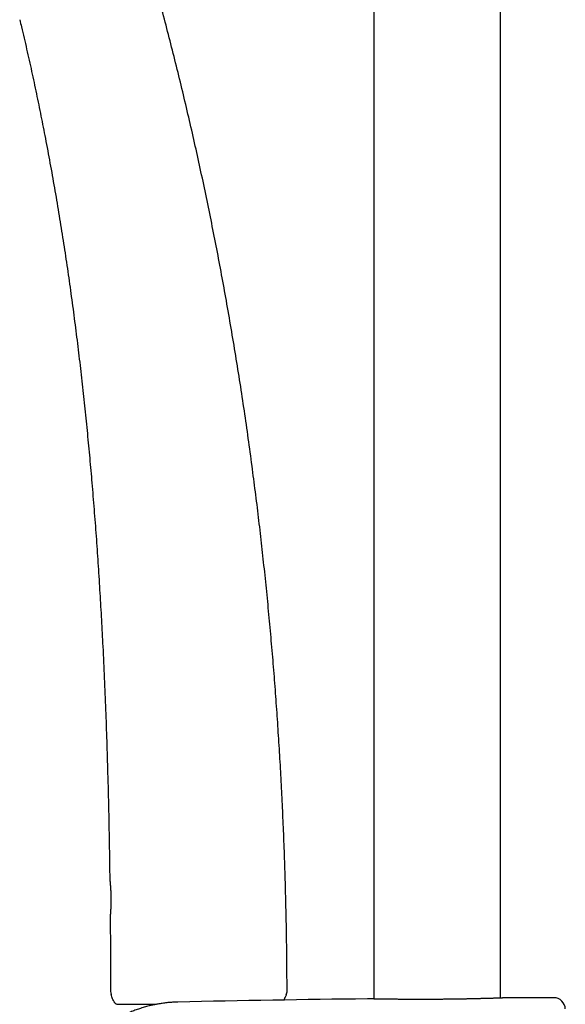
# Model space of a CAD drawing. Header units: millimetres. Extents: x 8 to 795, y 12 to 1770.
# Tile 66 of 136: x 86 to 163, y 1445 to 1583. Entities that reach past the tile are written whole.
import ezdxf

# ---------------------------------------------------------------- set-up
doc = ezdxf.new("R2010")
doc.units = ezdxf.units.MM

msp = doc.modelspace()

# ---------------------------------------------------------------- linework, layer by layer
at = {"color": 7, "linetype": 'Continuous', "lineweight": 30}
for p, q in [((135.75, 1738.13), (135.75, 1445.4)), ((153.55, 1445.53), (153.55, 1731.01)), ((99.53, 1444.7), (99.54, 1444.7)), ((123.2, 1445.32), (123.17, 1445.25)), ((134.87, 1445.41), (134.89, 1445.41)), ((154.41, 1445.56), (154.42, 1445.56))]:
    msp.add_line(p, q, dxfattribs=at)
for centre, radius, start, end in [((100.18, 1446.47), 1.4, 180.0653, 198.2736), ((122.18, 1446.54), 1.4, 337.5445, 0.1808), ((162.65, -1003.05), 2448.62, 90.65006, 91.2732), ((162.65, -1003.05), 2448.62, 90.03715, 90.1925), ((161.06, 1443.97), 1.6, 1.1109, 90.0371)]:
    msp.add_arc(centre, radius, start, end, dxfattribs=at)
for points, knots in [([(123.58, 1446.55), (123.57, 1447.55), (123.56, 1449.85), (123.52, 1453.45), (123.45, 1457.35), (123.36, 1461.25), (123.23, 1465.15), (123.09, 1468.98), (122.92, 1472.73), (122.74, 1476.41), (122.53, 1480.1), (122.29, 1483.78), (122.04, 1487.46), (121.76, 1491.14), (121.45, 1494.82), (121.12, 1498.5), (120.77, 1502.18), (120.39, 1505.83), (119.99, 1509.46), (119.58, 1513.07), (119.13, 1516.67), (118.65, 1520.37), (118.14, 1524.16), (117.58, 1528.04), (116.99, 1531.91), (116.37, 1535.79), (115.73, 1539.65), (115.07, 1543.44), (114.39, 1547.15), (113.71, 1550.78), (112.99, 1554.4), (112.25, 1558.02), (111.49, 1561.63), (110.69, 1565.24), (109.87, 1568.83), (109.03, 1572.42), (108.15, 1576.01), (107.26, 1579.56), (106.35, 1583.08), (105.41, 1586.58), (104.65, 1589.34), (104.19, 1590.94), (104.07, 1591.37)], [0, 0, 0, 0, 0.0205297, 0.0471024, 0.0736949, 0.100306, 0.1269343, 0.1535786, 0.178714, 0.2038614, 0.2290199, 0.2541885, 0.2793661, 0.3045519, 0.3297448, 0.3549441, 0.3801486, 0.4053577, 0.4301201, 0.4548852, 0.4796523, 0.5044204, 0.5311678, 0.5579147, 0.5846603, 0.6114039, 0.6381445, 0.6648813, 0.6900864, 0.7152868, 0.7404822, 0.7656719, 0.7908554, 0.8160323, 0.8412021, 0.8663643, 0.8915186, 0.9166647, 0.9413533, 0.9660333, 0.9907045, 1, 1, 1, 1]), ([(86.02, 1582.98), (86.1, 1582.64), (86.44, 1581.27), (87, 1578.85), (87.7, 1575.72), (88.37, 1572.59), (89.01, 1569.45), (89.65, 1566.2), (90.28, 1562.84), (90.9, 1559.37), (91.49, 1555.88), (92.05, 1552.4), (92.59, 1548.9), (93.09, 1545.4), (93.57, 1541.89), (94.02, 1538.38), (94.45, 1534.86), (94.85, 1531.36), (95.22, 1527.88), (95.57, 1524.41), (95.89, 1520.94), (96.21, 1517.37), (96.5, 1513.71), (96.79, 1509.95), (97.05, 1506.19), (97.28, 1502.43), (97.5, 1498.67), (97.71, 1494.68), (97.91, 1490.47), (98.09, 1486.04), (98.24, 1481.6), (98.39, 1476.89), (98.51, 1471.9), (98.61, 1466.92), (98.65, 1463.71), (98.67, 1462.25)], [0, 0, 0, 0, 0.0086463, 0.0349444, 0.0612538, 0.0875752, 0.1139092, 0.1402564, 0.1692539, 0.1982681, 0.227299, 0.2563468, 0.2854112, 0.314492, 0.3435887, 0.3727008, 0.4018274, 0.4309677, 0.4596001, 0.4882437, 0.5168973, 0.5455598, 0.5765203, 0.6074875, 0.6384596, 0.6694342, 0.7004092, 0.7313822, 0.7678802, 0.8043678, 0.8408404, 0.8772936, 0.9206582, 0.9639801, 1, 1, 1, 1]), ([(98.67, 1462.24), (98.67, 1462.24), (98.67, 1462.24), (98.67, 1462.24), (98.68, 1462.23), (98.68, 1462.23), (98.68, 1462.23), (98.68, 1462.22), (98.68, 1462.21), (98.68, 1462.19), (98.68, 1462.16), (98.69, 1462.13), (98.69, 1462.08), (98.69, 1462.05), (98.69, 1462.03), (98.7, 1462.03)], [0, 0, 0, 0, 0.004901, 0.010423, 0.019633, 0.03872, 0.074373, 0.163867, 0.29676, 0.437616, 0.575968, 0.713385, 0.850107, 0.986042, 1, 1, 1, 1]), ([(98.68, 1462.23), (98.68, 1462.23), (98.68, 1462.23), (98.68, 1462.22), (98.68, 1462.22), (98.68, 1462.2), (98.68, 1462.18), (98.68, 1462.15), (98.69, 1462.11), (98.69, 1462.06), (98.7, 1462.01), (98.7, 1461.95), (98.71, 1461.88), (98.72, 1461.81), (98.72, 1461.73), (98.73, 1461.65), (98.74, 1461.55), (98.75, 1461.46), (98.75, 1461.35), (98.76, 1461.24), (98.77, 1461.13), (98.78, 1461.01), (98.79, 1460.89), (98.79, 1460.77), (98.8, 1460.64), (98.81, 1460.51), (98.81, 1460.38), (98.82, 1460.25), (98.82, 1460.11), (98.82, 1459.98), (98.83, 1459.84), (98.83, 1459.7), (98.83, 1459.56), (98.83, 1459.42), (98.83, 1459.27), (98.83, 1459.14), (98.83, 1459), (98.83, 1458.86), (98.82, 1458.73), (98.82, 1458.6), (98.82, 1458.48), (98.81, 1458.36), (98.81, 1458.24), (98.8, 1458.13), (98.8, 1458.01), (98.79, 1457.91), (98.78, 1457.81), (98.78, 1457.71), (98.77, 1457.62), (98.77, 1457.54), (98.76, 1457.46), (98.76, 1457.39), (98.75, 1457.32), (98.75, 1457.27), (98.74, 1457.23), (98.74, 1457.2), (98.74, 1457.18), (98.74, 1457.14), (98.73, 1457.11), (98.73, 1457.09), (98.73, 1457.07), (98.73, 1457.07), (98.73, 1457.07), (98.73, 1457.07)], [0, 0, 0, 0, 0.001069, 0.008961, 0.022203, 0.03876, 0.056163, 0.073722, 0.091285, 0.108811, 0.126286, 0.143695, 0.161091, 0.178433, 0.195858, 0.213364, 0.230944, 0.248584, 0.266265, 0.283966, 0.301659, 0.319318, 0.336919, 0.354441, 0.371867, 0.38918, 0.406352, 0.423337, 0.440408, 0.457645, 0.475026, 0.492526, 0.510114, 0.527756, 0.545418, 0.563051, 0.58062, 0.598094, 0.615443, 0.632647, 0.649695, 0.666772, 0.684202, 0.70172, 0.719297, 0.7369, 0.75449, 0.772036, 0.789517, 0.807075, 0.824628, 0.842191, 0.859777, 0.877403, 0.894159, 0.898681, 0.907925, 0.925438, 0.942916, 0.960382, 0.977841, 0.995254, 1, 1, 1, 1]), ([(98.75, 1457.26), (98.75, 1457.25), (98.74, 1457.23), (98.74, 1457.19), (98.74, 1457.15), (98.74, 1457.12), (98.73, 1457.09), (98.73, 1457.08), (98.73, 1457.07), (98.73, 1457.07), (98.73, 1457.06), (98.73, 1457.06), (98.73, 1457.06), (98.73, 1457.05), (98.73, 1457.05), (98.73, 1457.05)], [0, 0, 0, 0, 0.065681, 0.20372, 0.342262, 0.481094, 0.620041, 0.759078, 0.898858, 0.969066, 0.981139, 0.986712, 0.989685, 0.994454, 1, 1, 1, 1]), ([(98.73, 1457.05), (98.73, 1456.74), (98.75, 1454.67), (98.77, 1451.15), (98.78, 1447.93), (98.78, 1446.47)], [0, 0, 0, 0, 0.089066, 0.585271, 1, 1, 1, 1]), ([(99.62, 1444.66), (99.61, 1444.66), (99.59, 1444.67), (99.54, 1444.69), (99.48, 1444.73), (99.42, 1444.8), (99.35, 1444.88), (99.27, 1445.01), (99.17, 1445.2), (99.06, 1445.44), (98.95, 1445.73), (98.89, 1445.93), (98.85, 1446.04)], [0, 0, 0, 0, 0.015462, 0.0496369, 0.0988161, 0.1492463, 0.2199351, 0.2914194, 0.4370988, 0.6120945, 0.7876054, 1, 1, 1, 1]), ([(123.2, 1445.32), (123.2, 1445.33), (123.21, 1445.35), (123.22, 1445.38), (123.23, 1445.4), (123.24, 1445.43), (123.25, 1445.45), (123.26, 1445.47), (123.26, 1445.48), (123.27, 1445.49), (123.27, 1445.5), (123.28, 1445.52), (123.28, 1445.53), (123.29, 1445.55), (123.3, 1445.57), (123.31, 1445.59), (123.32, 1445.62), (123.32, 1445.63), (123.33, 1445.64)], [0, 0, 0, 0, 0.13533, 0.248828, 0.340888, 0.396399, 0.441135, 0.476673, 0.491969, 0.506345, 0.520533, 0.535296, 0.56903, 0.61152, 0.664745, 0.754097, 0.865619, 1, 1, 1, 1]), ([(123.47, 1446.01), (123.45, 1445.95), (123.4, 1445.82), (123.35, 1445.7), (123.33, 1445.64)], [0, 0, 0, 0, 0.489625, 1, 1, 1, 1]), ([(108.24, 1444.96), (108.21, 1444.96), (107.96, 1444.96), (107.49, 1444.94), (106.84, 1444.89), (106.2, 1444.81), (105.58, 1444.72), (104.96, 1444.6), (104.33, 1444.46), (103.68, 1444.29), (103.01, 1444.09), (102.37, 1443.87), (101.74, 1443.63), (101.13, 1443.37), (100.52, 1443.08), (99.91, 1442.77), (99.31, 1442.42), (98.73, 1442.07), (98.17, 1441.7), (97.64, 1441.32), (97.15, 1440.93), (96.69, 1440.55), (96.26, 1440.17), (95.85, 1439.79), (95.46, 1439.4), (95.06, 1438.98), (94.66, 1438.52), (94.25, 1438.03), (93.87, 1437.54), (93.53, 1437.05), (93.21, 1436.58), (92.92, 1436.12), (92.65, 1435.66), (92.41, 1435.22), (92.18, 1434.78), (91.96, 1434.33), (91.76, 1433.87), (91.56, 1433.4), (91.39, 1432.94), (91.22, 1432.47), (91.07, 1432), (90.93, 1431.52), (90.78, 1430.98), (90.65, 1430.39), (90.52, 1429.74), (90.42, 1429.08), (90.34, 1428.42), (90.28, 1427.76), (90.25, 1427.09), (90.25, 1426.43), (90.26, 1425.76), (90.31, 1425.1), (90.37, 1424.43), (90.46, 1423.78), (90.58, 1423.09), (90.72, 1422.4), (90.9, 1421.69), (91.11, 1421), (91.34, 1420.33), (91.59, 1419.68), (91.85, 1419.07), (92.12, 1418.48), (92.41, 1417.92), (92.71, 1417.38), (93.02, 1416.86), (93.35, 1416.35), (93.69, 1415.85), (94.06, 1415.36), (94.43, 1414.89), (94.81, 1414.45), (95.2, 1414.02), (95.55, 1413.65), (95.87, 1413.34), (96.16, 1413.06), (96.47, 1412.78), (96.81, 1412.49), (97.17, 1412.19), (97.55, 1411.89), (97.96, 1411.59), (98.34, 1411.33), (98.58, 1411.17), (98.68, 1411.11)], [0, 0, 0, 0, 0.002026, 0.016101, 0.029989, 0.04369, 0.057205, 0.070534, 0.083676, 0.098772, 0.113614, 0.128203, 0.142537, 0.156618, 0.170447, 0.185634, 0.200503, 0.215054, 0.229287, 0.243201, 0.256797, 0.269324, 0.281569, 0.293531, 0.30521, 0.316607, 0.330703, 0.344342, 0.357522, 0.370244, 0.382508, 0.394106, 0.405262, 0.415975, 0.426247, 0.437383, 0.448056, 0.458687, 0.469319, 0.479953, 0.490588, 0.501224, 0.511862, 0.526046, 0.540231, 0.554418, 0.568607, 0.582798, 0.596992, 0.611189, 0.625388, 0.63959, 0.653793, 0.667998, 0.682205, 0.697997, 0.713553, 0.728872, 0.743955, 0.758801, 0.773411, 0.78697, 0.800317, 0.813454, 0.826379, 0.839094, 0.852348, 0.865366, 0.878147, 0.890692, 0.903, 0.915071, 0.923204, 0.931766, 0.940784, 0.950256, 0.960185, 0.970568, 0.981407, 0.992676, 1, 1, 1, 1]), ([(99.65, 1444.65), (99.66, 1444.65), (99.68, 1444.65), (99.85, 1444.65), (100.13, 1444.65), (100.51, 1444.65), (100.99, 1444.65), (101.57, 1444.65), (102.25, 1444.65), (103.01, 1444.65), (103.85, 1444.65), (104.6, 1444.65), (105.09, 1444.65), (105.25, 1444.65)], [0, 0, 0, 0, 0.0957595, 0.1905792, 0.2853908, 0.3811264, 0.4768389, 0.5716348, 0.6664468, 0.7622072, 0.8578953, 0.9526676, 1, 1, 1, 1]), ([(154.41, 1445.56), (154.41, 1445.56), (154.4, 1445.56), (154.4, 1445.56), (154.39, 1445.56), (154.36, 1445.56), (154.34, 1445.55), (154.3, 1445.55), (154.25, 1445.55), (154.2, 1445.55), (154.14, 1445.55), (154.08, 1445.54), (154, 1445.54), (153.92, 1445.54), (153.83, 1445.54), (153.74, 1445.53), (153.63, 1445.53), (153.52, 1445.53), (153.41, 1445.52), (153.28, 1445.52), (153.15, 1445.51), (153.02, 1445.51), (152.87, 1445.5), (152.72, 1445.5), (152.57, 1445.49), (152.4, 1445.49), (152.24, 1445.48), (152.06, 1445.48), (151.88, 1445.47), (151.69, 1445.47), (151.5, 1445.46), (151.31, 1445.46), (151.1, 1445.45), (150.9, 1445.45), (150.69, 1445.44), (150.47, 1445.43), (150.25, 1445.43), (150.02, 1445.42), (149.79, 1445.42), (149.56, 1445.41), (149.32, 1445.41), (149.08, 1445.4), (148.84, 1445.4), (148.59, 1445.39), (148.34, 1445.39), (148.08, 1445.38), (147.83, 1445.38), (147.57, 1445.38), (147.31, 1445.37), (147.04, 1445.37), (146.78, 1445.36), (146.51, 1445.36), (146.24, 1445.36), (145.97, 1445.35), (145.7, 1445.35), (145.43, 1445.35), (145.16, 1445.34), (144.89, 1445.34), (144.61, 1445.34), (144.34, 1445.34), (144.07, 1445.34), (143.8, 1445.34), (143.53, 1445.33), (143.25, 1445.33), (142.98, 1445.33), (142.72, 1445.33), (142.45, 1445.33), (142.19, 1445.33), (141.92, 1445.33), (141.66, 1445.33), (141.41, 1445.33), (141.15, 1445.33), (140.9, 1445.33), (140.64, 1445.34), (140.4, 1445.34), (140.15, 1445.34), (139.91, 1445.34), (139.68, 1445.34), (139.44, 1445.34), (139.22, 1445.35), (138.99, 1445.35), (138.77, 1445.35), (138.56, 1445.35), (138.35, 1445.35), (138.14, 1445.36), (137.94, 1445.36), (137.74, 1445.36), (137.55, 1445.36), (137.37, 1445.37), (137.19, 1445.37), (137.02, 1445.37), (136.85, 1445.38), (136.69, 1445.38), (136.53, 1445.38), (136.39, 1445.38), (136.24, 1445.39), (136.11, 1445.39), (135.98, 1445.39), (135.86, 1445.39), (135.74, 1445.4), (135.63, 1445.4), (135.53, 1445.4), (135.44, 1445.4), (135.35, 1445.4), (135.27, 1445.4), (135.2, 1445.41), (135.13, 1445.41), (135.08, 1445.41), (135.03, 1445.41), (134.98, 1445.41), (134.95, 1445.41), (134.92, 1445.41), (134.9, 1445.41), (134.89, 1445.41), (134.89, 1445.41), (134.89, 1445.41), (134.89, 1445.41)], [0, 0, 0, 0, 0.00471, 0.012504, 0.02095, 0.029835, 0.038712, 0.047539, 0.056367, 0.065276, 0.074195, 0.083122, 0.092052, 0.100978, 0.109893, 0.118793, 0.127661, 0.136562, 0.145459, 0.154337, 0.163208, 0.172081, 0.180964, 0.189868, 0.198802, 0.207721, 0.216586, 0.225482, 0.234398, 0.243323, 0.252245, 0.261148, 0.270023, 0.278873, 0.287725, 0.296607, 0.305525, 0.314465, 0.32341, 0.332337, 0.341232, 0.350078, 0.358892, 0.3678, 0.376685, 0.385556, 0.394423, 0.403297, 0.412186, 0.421099, 0.430034, 0.43892, 0.447792, 0.456662, 0.46553, 0.4744, 0.483274, 0.492153, 0.501041, 0.509926, 0.518757, 0.527643, 0.536564, 0.545503, 0.554437, 0.563343, 0.572202, 0.581003, 0.589829, 0.598723, 0.607618, 0.616516, 0.625416, 0.634317, 0.64322, 0.652126, 0.661006, 0.669903, 0.678776, 0.687635, 0.696491, 0.705353, 0.71423, 0.723131, 0.732067, 0.740935, 0.749804, 0.75871, 0.767639, 0.776577, 0.785504, 0.794404, 0.803261, 0.812089, 0.820956, 0.829858, 0.838786, 0.847729, 0.856673, 0.865601, 0.874501, 0.88336, 0.892213, 0.901119, 0.910005, 0.918882, 0.927761, 0.936648, 0.945557, 0.954498, 0.963479, 0.972329, 0.981208, 0.990118, 0.995508, 1, 1, 1, 1])]:
    msp.add_open_spline(points, degree=3, knots=knots, dxfattribs=at)

doc.saveas('drawing.dxf')
